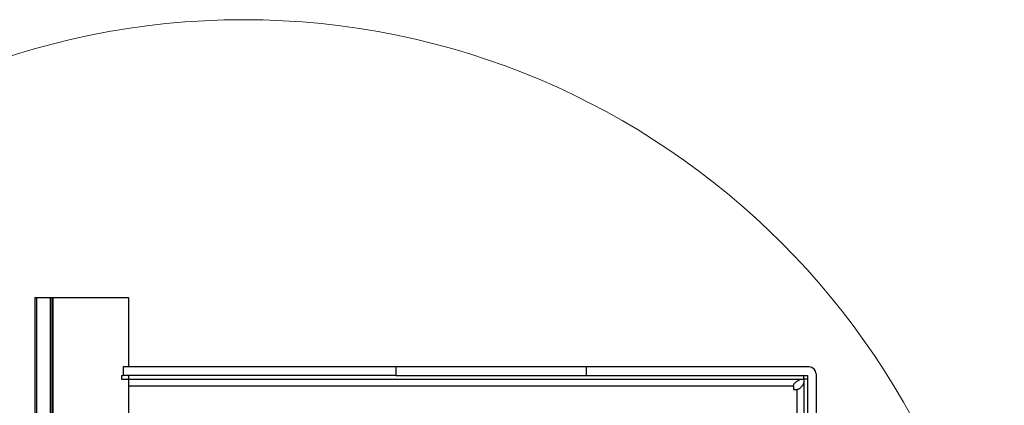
# Model space of a CAD drawing. Header units: millimetres. Extents: x 26 to 422, y 4 to 419.
# Tile 83 of 83: x 284.37 to 290.06, y 404.14 to 406.36. Entities that reach past the tile are written whole.
import ezdxf

# ---------------------------------------------------------------- set-up
doc = ezdxf.new("R2010")
doc.units = ezdxf.units.MM

msp = doc.modelspace()

# ---------------------------------------------------------------- linework, layer by layer
at = {"color": 7, "linetype": 'Continuous', "lineweight": 25}
for p, q in [((284.4603170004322, 404.7596296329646), (284.4603170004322, 355.9709366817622)), ((284.4603170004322, 404.7596296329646), (284.4703162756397, 404.7596296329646)), ((284.4703162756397, 404.7596296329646), (284.5483172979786, 404.7596296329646)), ((284.5483172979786, 404.7596296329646), (284.5583165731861, 404.7596296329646)), ((284.5583165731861, 404.7596296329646), (284.5583165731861, 355.9770616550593)), ((284.5583165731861, 404.7596296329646), (284.5646704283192, 404.7596296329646)), ((284.5646704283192, 404.7596296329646), (284.5646704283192, 355.9774586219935)), ((284.5646704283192, 404.7596296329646), (285.0003183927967, 404.7596296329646)), ((285.0003183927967, 404.7596296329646), (285.0003183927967, 404.3596300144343)), ((284.9703181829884, 404.3596300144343), (284.9703181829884, 404.3096288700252)), ((286.5432895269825, 404.3596300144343), (284.9703181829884, 404.3596300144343)), ((286.5432895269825, 404.3596300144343), (286.5432895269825, 404.3096288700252)), ((287.6448954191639, 404.3596300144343), (286.5432895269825, 404.3596300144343)), ((287.6448954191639, 404.3096288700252), (287.6448954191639, 404.3596300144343)), ((288.930317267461, 404.3596300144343), (287.6448954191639, 404.3596300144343)), ((284.9603165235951, 404.3096288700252), (284.9703181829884, 404.3096288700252)), ((284.9603165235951, 404.3096288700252), (284.9603165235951, 404.2896303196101)), ((284.9603165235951, 404.2896303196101), (288.9001167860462, 404.2896303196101)), ((286.5432895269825, 404.3096288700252), (284.9703181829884, 404.3096288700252)), ((285.0003183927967, 404.3096288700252), (285.0003183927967, 403.9496311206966)), ((286.5432895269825, 404.3096288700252), (287.6448954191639, 404.3096288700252)), ((287.6448954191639, 404.3096288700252), (288.9203179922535, 404.3096288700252)), ((288.9001167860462, 404.2896303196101), (288.9001167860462, 404.3096288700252)), ((288.9003170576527, 404.2898305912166), (288.9003170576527, 401.3748821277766)), ((288.9203179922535, 404.2898305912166), (288.9003170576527, 404.2898305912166)), ((288.9203179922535, 404.3096288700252), (288.9203179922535, 401.3803419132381)), ((288.9703167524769, 404.3196281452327), (288.9703167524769, 401.3761981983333)), ((288.8403166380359, 404.2496284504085), (288.8403166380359, 404.2296298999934)), ((288.8403166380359, 404.2296298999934), (288.8603175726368, 404.2296298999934)), ((288.8603175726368, 401.3910516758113), (288.8603175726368, 404.2296298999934))]:
    msp.add_line(p, q, dxfattribs=at)
at = {"color": 8, "linetype": 'Continuous', "lineweight": 25}
for p, q in [((284.4703162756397, 404.7596296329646), (284.4703162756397, 355.9715616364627)), ((284.5483172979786, 404.7596296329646), (284.5483172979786, 355.9764367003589)), ((288.8403166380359, 404.2496284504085), (285.0003183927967, 404.2496284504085))]:
    msp.add_line(p, q, dxfattribs=at)
at = {"color": 7, "linetype": 'Continuous', "lineweight": 18}
msp.add_circle((285.6652825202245, 401.9706162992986), 4.391596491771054, dxfattribs=at)
at = {"color": 7, "linetype": 'Continuous', "lineweight": 25}
msp.add_arc((288.9303173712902, 404.3196300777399), 0.04000000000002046, 0, 90, dxfattribs=at)
for points, knots in [([(288.8403166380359, 404.2496284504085), (288.8404068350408, 404.2510574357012), (288.8405878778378, 404.2539256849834), (288.8424362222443, 404.2595195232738), (288.848311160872, 404.268801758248), (288.8602488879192, 404.2784535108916), (288.8721753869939, 404.2854675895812), (288.8780612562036, 404.288555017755), (288.8799029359, 404.2894971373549), (288.8800848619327, 404.2895860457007), (288.8801754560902, 404.2896303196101)], [0, 0, 0, 0, 0.05624505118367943, 0.112894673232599, 0.2327051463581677, 0.4999953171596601, 0.7673176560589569, 0.887117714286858, 0.9437877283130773, 1, 1, 1, 1]), ([(288.9003170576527, 404.2694887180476), (288.9002715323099, 404.2693981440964), (288.9001801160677, 404.2692162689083), (288.8992442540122, 404.2673742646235), (288.8961481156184, 404.2614896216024), (288.8891418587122, 404.2495626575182), (288.8794868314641, 404.23762906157), (288.8702089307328, 404.2317441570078), (288.8646133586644, 404.2299023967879), (288.8617456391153, 404.2297204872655), (288.8603175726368, 404.2296298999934)], [0, 0, 0, 0, 0.05621555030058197, 0.1128824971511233, 0.2326942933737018, 0.4999902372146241, 0.7673092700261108, 0.8871127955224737, 0.9437844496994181, 1, 1, 1, 1])]:
    msp.add_open_spline(points, degree=3, knots=knots, dxfattribs=at)

doc.saveas('drawing.dxf')
